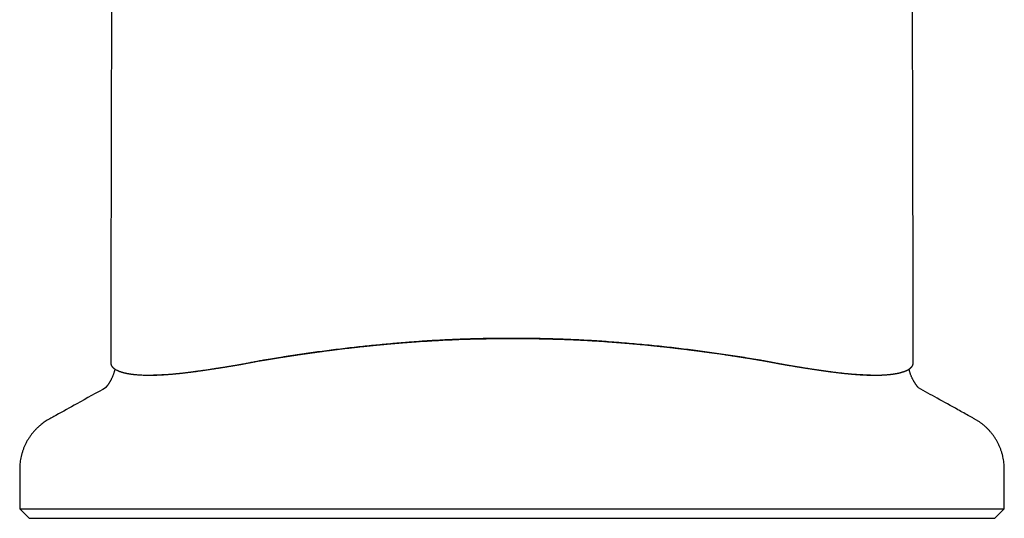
# Model space of a CAD drawing. Header units: millimetres. Extents: x 8 to 573, y 12 to 528.
# Tile 18 of 28: x 274 to 326, y 323 to 349. Entities that reach past the tile are written whole.
import ezdxf

# ---------------------------------------------------------------- set-up
doc = ezdxf.new("R2010")
doc.units = ezdxf.units.MM

msp = doc.modelspace()

# ---------------------------------------------------------------- linework, layer by layer
at = {"color": 7, "linetype": 'Continuous', "lineweight": 30}
for p, q in [((286.707, 331.03), (286.813, 331.049)), ((281.035, 330.297), (281.257, 330.297)), ((318.744, 330.297), (318.965, 330.297)), ((278.759, 329.661), (278.737, 329.637)), ((321.267, 329.632), (321.246, 329.655)), ((274.25, 323.308), (274.75, 322.808)), ((274.25, 323.308), (300, 323.308)), ((300, 323.308), (325.75, 323.308)), ((325.25, 322.808), (325.75, 323.308)), ((274.75, 322.808), (300, 322.808)), ((300, 322.808), (325.25, 322.808))]:
    msp.add_line(p, q, dxfattribs=at)
for points, knots in [([(279.309, 414.588), (279.31, 414.331), (279.31, 413.818), (279.311, 413.054), (279.312, 412.297), (279.313, 411.548), (279.313, 410.806), (279.313, 410.072), (279.314, 409.322), (279.314, 408.557), (279.314, 407.776), (279.314, 407.005), (279.314, 406.243), (279.314, 405.491), (279.314, 404.747), (279.313, 404.013), (279.313, 403.288), (279.312, 402.573), (279.312, 401.871), (279.311, 401.182), (279.31, 400.507), (279.309, 399.84), (279.308, 399.179), (279.307, 398.522), (279.305, 397.871), (279.304, 397.229), (279.303, 396.597), (279.301, 395.977), (279.3, 395.37), (279.298, 394.776), (279.296, 394.191), (279.295, 393.61), (279.293, 393.036), (279.291, 392.466), (279.289, 391.906), (279.287, 391.355), (279.285, 390.813), (279.283, 390.281), (279.28, 389.758), (279.278, 389.245), (279.276, 388.741), (279.273, 388.247), (279.271, 387.762), (279.269, 387.289), (279.266, 386.828), (279.264, 386.379), (279.261, 385.939), (279.259, 385.504), (279.256, 385.076), (279.253, 384.654), (279.251, 384.242), (279.248, 383.839), (279.245, 383.445), (279.243, 383.06), (279.24, 382.685), (279.237, 382.319), (279.235, 381.962), (279.232, 381.615), (279.229, 381.276), (279.226, 380.947), (279.224, 380.628), (279.221, 380.326), (279.218, 380.041), (279.216, 379.772), (279.214, 379.511), (279.211, 379.258), (279.209, 379.013), (279.206, 378.769), (279.204, 378.527), (279.201, 378.286), (279.199, 378.055), (279.197, 377.833), (279.194, 377.622), (279.192, 377.421), (279.19, 377.23), (279.188, 377.048), (279.186, 376.873), (279.184, 376.707), (279.182, 376.549), (279.18, 376.4), (279.178, 376.26), (279.176, 376.13), (279.174, 376.009), (279.173, 375.898), (279.171, 375.796), (279.17, 375.704), (279.168, 375.622), (279.167, 375.559), (279.166, 375.515), (279.166, 375.481), (279.165, 375.442), (279.164, 375.396), (279.164, 375.344), (279.163, 375.285), (279.163, 375.215), (279.162, 375.134), (279.161, 375.04), (279.16, 374.937), (279.159, 374.825), (279.158, 374.704), (279.157, 374.577), (279.156, 374.444), (279.155, 374.305), (279.154, 374.159), (279.153, 374.004), (279.152, 373.841), (279.151, 373.668), (279.15, 373.487), (279.149, 373.298), (279.148, 373.101), (279.147, 372.895), (279.146, 372.681), (279.144, 372.459), (279.143, 372.237), (279.142, 372.015), (279.141, 371.795), (279.139, 371.568), (279.138, 371.334), (279.137, 371.097), (279.136, 370.86), (279.134, 370.597), (279.133, 370.309), (279.131, 369.997), (279.13, 369.694), (279.128, 369.399), (279.127, 369.114), (279.126, 368.838), (279.124, 368.573), (279.123, 368.315), (279.122, 368.064), (279.121, 367.819), (279.12, 367.581), (279.119, 367.352), (279.118, 367.13), (279.117, 366.918), (279.116, 366.715), (279.115, 366.522), (279.114, 366.337), (279.113, 366.158), (279.112, 365.986), (279.112, 365.822), (279.111, 365.665), (279.11, 365.517), (279.11, 365.377), (279.109, 365.246), (279.109, 365.126), (279.108, 365.018), (279.108, 364.92), (279.107, 364.828), (279.107, 364.74), (279.106, 364.623), (279.106, 364.476), (279.105, 364.25), (279.104, 363.973), (279.102, 363.653), (279.101, 363.338), (279.1, 363.027), (279.098, 362.711), (279.097, 362.387), (279.096, 362.057), (279.094, 361.72), (279.093, 361.377), (279.092, 361.084), (279.091, 360.842), (279.09, 360.654), (279.089, 360.465), (279.089, 360.271), (279.088, 360.073), (279.087, 359.862), (279.086, 359.636), (279.085, 359.397), (279.084, 359.148), (279.083, 358.892), (279.082, 358.628), (279.081, 358.355), (279.08, 358.064), (279.079, 357.754), (279.078, 357.425), (279.077, 357.086), (279.075, 356.737), (279.074, 356.378), (279.073, 356.009), (279.071, 355.63), (279.07, 355.241), (279.069, 354.841), (279.067, 354.435), (279.066, 354.021), (279.065, 353.599), (279.063, 353.168), (279.062, 352.739), (279.061, 352.312), (279.059, 351.887), (279.058, 351.454), (279.056, 351.012), (279.055, 350.563), (279.054, 350.105), (279.052, 349.623), (279.051, 349.116), (279.049, 348.583), (279.048, 348.041), (279.046, 347.488), (279.045, 346.926), (279.043, 346.353), (279.042, 345.771), (279.04, 345.178), (279.039, 344.576), (279.037, 343.967), (279.036, 343.353), (279.035, 342.733), (279.033, 342.103), (279.032, 341.461), (279.03, 340.805), (279.029, 340.135), (279.027, 339.455), (279.026, 338.766), (279.025, 338.072), (279.023, 337.372), (279.022, 336.666), (279.021, 335.952), (279.019, 335.222), (279.018, 334.479), (279.017, 333.72), (279.016, 332.952), (279.015, 332.174), (279.014, 331.506), (279.013, 331.097), (279.013, 330.951)], [0, 0, 0, 0, 0.009227, 0.018362, 0.027405, 0.036356, 0.045215, 0.053981, 0.062656, 0.072092, 0.081416, 0.090629, 0.099731, 0.108722, 0.117602, 0.126371, 0.135028, 0.143575, 0.15201, 0.160187, 0.168257, 0.17622, 0.184076, 0.191965, 0.199744, 0.207411, 0.214968, 0.222414, 0.229619, 0.236718, 0.24371, 0.250595, 0.25751, 0.264315, 0.271008, 0.277591, 0.284063, 0.290423, 0.296673, 0.302798, 0.308813, 0.314717, 0.320511, 0.326195, 0.33167, 0.337038, 0.3423, 0.347455, 0.352606, 0.357646, 0.362576, 0.367394, 0.372102, 0.3767, 0.381186, 0.385562, 0.389827, 0.393982, 0.398026, 0.40196, 0.405783, 0.409495, 0.412801, 0.416015, 0.419135, 0.422163, 0.425099, 0.427942, 0.430932, 0.433812, 0.436582, 0.439244, 0.441795, 0.444195, 0.44649, 0.448679, 0.450763, 0.452781, 0.45469, 0.45649, 0.458182, 0.459765, 0.46124, 0.462607, 0.463843, 0.464977, 0.46601, 0.466943, 0.46733, 0.467742, 0.468228, 0.468791, 0.469431, 0.470147, 0.470941, 0.471966, 0.473097, 0.474335, 0.47568, 0.477131, 0.478689, 0.480256, 0.481918, 0.483676, 0.485528, 0.487477, 0.489546, 0.491713, 0.493979, 0.496342, 0.498802, 0.501361, 0.504018, 0.506773, 0.50933, 0.511966, 0.514681, 0.517476, 0.52034, 0.523181, 0.525971, 0.529793, 0.533516, 0.537141, 0.540668, 0.544096, 0.547367, 0.550543, 0.553624, 0.55661, 0.559552, 0.562396, 0.565142, 0.567788, 0.570336, 0.572743, 0.575055, 0.577271, 0.579392, 0.581459, 0.583427, 0.585295, 0.587064, 0.588735, 0.590306, 0.591778, 0.593025, 0.594191, 0.595276, 0.596321, 0.597373, 0.599464, 0.601586, 0.605453, 0.60942, 0.613046, 0.616751, 0.620536, 0.624401, 0.628345, 0.632369, 0.636472, 0.640654, 0.642877, 0.645121, 0.647387, 0.64968, 0.652045, 0.654493, 0.657259, 0.660123, 0.663087, 0.666149, 0.669311, 0.672572, 0.675932, 0.679742, 0.683672, 0.687721, 0.691891, 0.696181, 0.70059, 0.705119, 0.709768, 0.714537, 0.719426, 0.724344, 0.729377, 0.734527, 0.739791, 0.744768, 0.749843, 0.755017, 0.76029, 0.765662, 0.771133, 0.776703, 0.782945, 0.789306, 0.795786, 0.802387, 0.809107, 0.815946, 0.822905, 0.829984, 0.837182, 0.844496, 0.851793, 0.859201, 0.866721, 0.874353, 0.882239, 0.89024, 0.898357, 0.906591, 0.91494, 0.923254, 0.93168, 0.940218, 0.948869, 0.957812, 0.966874, 0.976053, 0.98535, 0.994766, 1, 1, 1, 1]), ([(320.987, 330.951), (320.987, 331.076), (320.987, 331.453), (320.986, 332.08), (320.984, 332.828), (320.983, 333.568), (320.982, 334.284), (320.981, 334.978), (320.98, 335.65), (320.979, 336.314), (320.977, 336.97), (320.976, 337.618), (320.975, 338.258), (320.974, 338.89), (320.972, 339.514), (320.971, 340.13), (320.97, 340.735), (320.969, 341.328), (320.967, 341.909), (320.966, 342.483), (320.965, 343.053), (320.963, 343.618), (320.962, 344.179), (320.961, 344.732), (320.959, 345.276), (320.958, 345.809), (320.957, 346.331), (320.955, 346.842), (320.954, 347.345), (320.953, 347.844), (320.951, 348.337), (320.95, 348.826), (320.949, 349.306), (320.947, 349.778), (320.946, 350.242), (320.944, 350.697), (320.943, 351.144), (320.942, 351.582), (320.94, 352.012), (320.939, 352.434), (320.938, 352.847), (320.936, 353.249), (320.935, 353.642), (320.934, 354.023), (320.933, 354.397), (320.931, 354.765), (320.93, 355.128), (320.929, 355.485), (320.928, 355.833), (320.927, 356.173), (320.925, 356.505), (320.924, 356.829), (320.923, 357.144), (320.922, 357.451), (320.921, 357.75), (320.92, 358.04), (320.919, 358.323), (320.918, 358.597), (320.917, 358.862), (320.916, 359.113), (320.915, 359.348), (320.914, 359.57), (320.913, 359.785), (320.913, 359.992), (320.912, 360.193), (320.911, 360.462), (320.909, 360.797), (320.908, 361.199), (320.906, 361.593), (320.905, 361.978), (320.903, 362.354), (320.902, 362.722), (320.9, 363.081), (320.899, 363.419), (320.897, 363.734), (320.896, 364.029), (320.895, 364.317), (320.894, 364.539), (320.893, 364.698), (320.893, 364.795), (320.892, 364.896), (320.892, 365.002), (320.891, 365.115), (320.891, 365.236), (320.89, 365.364), (320.89, 365.5), (320.889, 365.649), (320.888, 365.809), (320.888, 365.983), (320.887, 366.166), (320.886, 366.359), (320.885, 366.56), (320.884, 366.767), (320.883, 366.978), (320.882, 367.194), (320.881, 367.418), (320.88, 367.65), (320.879, 367.89), (320.878, 368.139), (320.876, 368.395), (320.875, 368.66), (320.874, 368.934), (320.873, 369.213), (320.871, 369.5), (320.87, 369.792), (320.868, 370.092), (320.867, 370.385), (320.865, 370.668), (320.864, 370.941), (320.862, 371.218), (320.861, 371.492), (320.859, 371.758), (320.858, 372.012), (320.857, 372.251), (320.856, 372.478), (320.854, 372.697), (320.853, 372.908), (320.852, 373.11), (320.851, 373.305), (320.85, 373.492), (320.849, 373.671), (320.848, 373.841), (320.847, 374.003), (320.846, 374.156), (320.845, 374.3), (320.844, 374.437), (320.843, 374.565), (320.842, 374.684), (320.841, 374.796), (320.84, 374.9), (320.839, 374.996), (320.839, 375.085), (320.838, 375.165), (320.837, 375.237), (320.837, 375.301), (320.836, 375.358), (320.835, 375.409), (320.835, 375.454), (320.834, 375.494), (320.833, 375.53), (320.833, 375.565), (320.832, 375.602), (320.831, 375.641), (320.831, 375.683), (320.83, 375.726), (320.829, 375.79), (320.828, 375.875), (320.826, 375.985), (320.824, 376.104), (320.823, 376.233), (320.821, 376.37), (320.819, 376.517), (320.817, 376.674), (320.815, 376.839), (320.813, 377.014), (320.81, 377.198), (320.808, 377.392), (320.806, 377.594), (320.804, 377.806), (320.801, 378.021), (320.799, 378.238), (320.797, 378.457), (320.795, 378.683), (320.792, 378.918), (320.79, 379.16), (320.787, 379.418), (320.785, 379.692), (320.782, 379.982), (320.779, 380.282), (320.777, 380.592), (320.774, 380.91), (320.771, 381.238), (320.769, 381.565), (320.766, 381.892), (320.763, 382.217), (320.761, 382.55), (320.758, 382.89), (320.756, 383.239), (320.754, 383.595), (320.751, 383.959), (320.749, 384.331), (320.746, 384.71), (320.744, 385.098), (320.741, 385.493), (320.739, 385.888), (320.737, 386.283), (320.735, 386.677), (320.732, 387.078), (320.73, 387.486), (320.728, 387.923), (320.726, 388.39), (320.723, 388.888), (320.721, 389.395), (320.719, 389.912), (320.717, 390.438), (320.715, 390.973), (320.713, 391.502), (320.711, 392.024), (320.709, 392.539), (320.707, 393.062), (320.705, 393.593), (320.704, 394.131), (320.702, 394.678), (320.701, 395.232), (320.699, 395.794), (320.698, 396.364), (320.697, 396.941), (320.695, 397.527), (320.694, 398.109), (320.693, 398.686), (320.692, 399.26), (320.691, 399.84), (320.69, 400.428), (320.689, 401.034), (320.689, 401.66), (320.688, 402.306), (320.687, 402.96), (320.687, 403.621), (320.687, 404.291), (320.686, 404.955), (320.686, 405.613), (320.686, 406.266), (320.686, 406.926), (320.686, 407.592), (320.686, 408.293), (320.686, 409.027), (320.686, 409.796), (320.687, 410.573), (320.687, 411.359), (320.688, 412.154), (320.689, 412.958), (320.69, 413.77), (320.69, 414.315), (320.691, 414.588)], [0, 0, 0, 0, 0.004476, 0.013526, 0.022467, 0.031299, 0.040023, 0.048149, 0.056178, 0.064111, 0.071949, 0.07969, 0.087336, 0.094886, 0.102341, 0.1097, 0.116964, 0.124005, 0.130954, 0.137812, 0.144577, 0.151371, 0.158069, 0.164672, 0.171179, 0.177588, 0.183786, 0.189889, 0.195898, 0.201811, 0.207748, 0.213585, 0.219323, 0.224963, 0.230504, 0.235945, 0.241288, 0.24652, 0.251654, 0.25669, 0.261626, 0.266464, 0.27112, 0.275681, 0.280146, 0.284517, 0.288878, 0.293141, 0.297304, 0.301369, 0.305334, 0.309201, 0.312968, 0.316636, 0.320205, 0.323676, 0.327047, 0.330319, 0.333492, 0.336566, 0.339297, 0.341944, 0.344509, 0.34699, 0.349388, 0.351704, 0.356612, 0.361416, 0.366119, 0.370718, 0.375215, 0.379609, 0.383901, 0.38809, 0.391691, 0.395213, 0.398656, 0.402018, 0.403183, 0.404338, 0.40551, 0.406776, 0.408141, 0.409577, 0.411109, 0.412735, 0.414457, 0.416423, 0.4185, 0.420688, 0.422987, 0.425397, 0.427918, 0.430396, 0.432973, 0.435648, 0.438422, 0.441295, 0.444266, 0.447336, 0.450504, 0.453771, 0.457136, 0.460538, 0.464034, 0.467625, 0.471311, 0.474513, 0.477783, 0.481121, 0.484418, 0.487608, 0.490691, 0.493499, 0.496211, 0.498828, 0.501349, 0.503774, 0.506104, 0.508339, 0.510478, 0.512521, 0.51447, 0.51629, 0.518019, 0.519656, 0.521201, 0.522625, 0.523962, 0.52521, 0.526371, 0.527444, 0.52843, 0.529279, 0.530051, 0.530745, 0.531363, 0.531905, 0.53242, 0.532856, 0.533298, 0.533766, 0.534258, 0.534776, 0.535318, 0.535886, 0.537125, 0.53847, 0.539923, 0.541483, 0.543152, 0.54493, 0.546817, 0.548812, 0.550918, 0.553132, 0.555456, 0.55789, 0.560434, 0.563087, 0.565616, 0.568238, 0.570952, 0.573758, 0.576657, 0.579648, 0.583017, 0.586495, 0.590085, 0.593785, 0.597595, 0.601516, 0.605547, 0.60934, 0.613225, 0.617204, 0.621275, 0.62544, 0.629697, 0.634048, 0.638491, 0.643028, 0.647657, 0.65238, 0.657196, 0.661822, 0.66653, 0.671322, 0.676196, 0.681153, 0.686992, 0.692942, 0.699002, 0.705174, 0.711457, 0.71785, 0.724355, 0.730415, 0.736568, 0.742814, 0.749154, 0.755588, 0.762114, 0.768734, 0.775448, 0.782254, 0.789155, 0.796148, 0.803236, 0.810003, 0.816854, 0.823789, 0.830806, 0.837906, 0.845528, 0.853243, 0.861053, 0.868955, 0.876952, 0.885042, 0.892756, 0.900553, 0.908433, 0.916397, 0.924445, 0.933525, 0.942709, 0.951997, 0.961389, 0.970886, 0.980486, 0.990191, 1, 1, 1, 1]), ([(300, 332.222), (299.817, 332.222), (299.453, 332.221), (298.907, 332.215), (298.365, 332.205), (297.824, 332.191), (297.287, 332.173), (296.753, 332.15), (296.222, 332.124), (295.691, 332.095), (295.338, 332.071), (295.161, 332.06)], [0, 0, 0, 0, 0.1128409, 0.2251713, 0.3370208, 0.4484199, 0.5598776, 0.6697209, 0.7796687, 0.8897516, 1, 1, 1, 1]), ([(295.211, 332.06), (295.368, 332.07), (295.682, 332.092), (296.154, 332.119), (296.627, 332.143), (297.101, 332.163), (297.576, 332.18), (298.053, 332.194), (298.531, 332.204), (299.009, 332.211), (299.488, 332.216), (299.807, 332.217), (299.966, 332.217)], [0, 0, 0, 0, 0.0996832, 0.1993866, 0.2990967, 0.3988001, 0.4984832, 0.5987751, 0.6990811, 0.7993941, 0.8997045, 1, 1, 1, 1]), ([(299.966, 332.217), (300.127, 332.217), (300.449, 332.216), (300.931, 332.212), (301.414, 332.205), (301.896, 332.195), (302.378, 332.182), (302.861, 332.165), (303.345, 332.144), (303.827, 332.12), (304.309, 332.092), (304.629, 332.071), (304.789, 332.06)], [0, 0, 0, 0, 0.099706, 0.199426, 0.299149, 0.398865, 0.498567, 0.598839, 0.699133, 0.799434, 0.899727, 1, 1, 1, 1]), ([(304.839, 332.06), (304.659, 332.072), (304.299, 332.095), (303.759, 332.125), (303.218, 332.152), (302.678, 332.174), (302.141, 332.192), (301.606, 332.205), (301.073, 332.215), (300.537, 332.221), (300.179, 332.222), (300, 332.222)], [0, 0, 0, 0, 0.112248, 0.224326, 0.336268, 0.448106, 0.559521, 0.668955, 0.778827, 0.889166, 1, 1, 1, 1]), ([(286.813, 331.049), (286.825, 331.051), (286.85, 331.056), (286.891, 331.063), (286.93, 331.069), (286.964, 331.075), (286.989, 331.079), (287.011, 331.083), (287.03, 331.086), (287.047, 331.089), (287.069, 331.093), (287.096, 331.097), (287.127, 331.102), (287.155, 331.107), (287.182, 331.111), (287.212, 331.116), (287.245, 331.121), (287.28, 331.127), (287.313, 331.132), (287.345, 331.138), (287.379, 331.143), (287.416, 331.149), (287.456, 331.156), (287.496, 331.162), (287.531, 331.168), (287.565, 331.174), (287.6, 331.179), (287.637, 331.185), (287.676, 331.192), (287.715, 331.198), (287.755, 331.204), (287.793, 331.21), (287.839, 331.218), (287.894, 331.226), (287.943, 331.234), (287.976, 331.239), (287.993, 331.242), (288.01, 331.244), (288.027, 331.247), (288.045, 331.25), (288.062, 331.253), (288.082, 331.256), (288.104, 331.259), (288.132, 331.263), (288.163, 331.268), (288.197, 331.274), (288.233, 331.279), (288.262, 331.284), (288.284, 331.287), (288.3, 331.289), (288.314, 331.292), (288.329, 331.294), (288.347, 331.297), (288.368, 331.3), (288.388, 331.303), (288.424, 331.308), (288.472, 331.316), (288.53, 331.324), (288.586, 331.333), (288.644, 331.341), (288.708, 331.351), (288.772, 331.36), (288.832, 331.369), (288.888, 331.378), (288.947, 331.386), (289.014, 331.396), (289.066, 331.403), (289.1, 331.408), (289.114, 331.41), (289.126, 331.412), (289.139, 331.414), (289.153, 331.416), (289.174, 331.419), (289.205, 331.423), (289.245, 331.429), (289.287, 331.435), (289.33, 331.441), (289.375, 331.448), (289.418, 331.454), (289.457, 331.459), (289.491, 331.464), (289.522, 331.468), (289.551, 331.472), (289.576, 331.476), (289.602, 331.479), (289.631, 331.483), (289.669, 331.488), (289.712, 331.494), (289.756, 331.5), (289.796, 331.506), (289.833, 331.511), (289.869, 331.516), (289.912, 331.522), (289.962, 331.528), (290.003, 331.534), (290.032, 331.538), (290.051, 331.54), (290.072, 331.543), (290.093, 331.546), (290.137, 331.552), (290.206, 331.561), (290.303, 331.573), (290.398, 331.586), (290.498, 331.598), (290.6, 331.612), (290.706, 331.625), (290.81, 331.638), (290.924, 331.652), (291.049, 331.667), (291.187, 331.684), (291.294, 331.697), (291.371, 331.706), (291.417, 331.711), (291.463, 331.717), (291.51, 331.722), (291.559, 331.728), (291.608, 331.733), (291.674, 331.741), (291.759, 331.751), (291.866, 331.763), (291.987, 331.776), (292.092, 331.788), (292.165, 331.795), (292.192, 331.798), (292.202, 331.799), (292.212, 331.8), (292.221, 331.801), (292.23, 331.802), (292.243, 331.804), (292.263, 331.806), (292.292, 331.809), (292.328, 331.813), (292.365, 331.817), (292.4, 331.82), (292.432, 331.824), (292.465, 331.827), (292.497, 331.83), (292.525, 331.833), (292.551, 331.836), (292.586, 331.84), (292.63, 331.844), (292.68, 331.849), (292.724, 331.854), (292.769, 331.858), (292.83, 331.864), (292.909, 331.872), (293.003, 331.881), (293.098, 331.89), (293.19, 331.899), (293.256, 331.905), (293.294, 331.909), (293.309, 331.91), (293.326, 331.912), (293.346, 331.914), (293.369, 331.916), (293.396, 331.918), (293.432, 331.922), (293.479, 331.926), (293.522, 331.93), (293.549, 331.932), (293.558, 331.933), (293.564, 331.934), (293.569, 331.934), (293.575, 331.935), (293.587, 331.936), (293.606, 331.937), (293.634, 331.94), (293.666, 331.943), (293.703, 331.946), (293.745, 331.95), (293.79, 331.954), (293.834, 331.957), (293.878, 331.961), (293.922, 331.965), (293.967, 331.969), (294.009, 331.972), (294.047, 331.975), (294.086, 331.979), (294.18, 331.986), (294.269, 331.994), (294.354, 332), (294.382, 332.002), (294.411, 332.005), (294.437, 332.007), (294.458, 332.008), (294.473, 332.01), (294.485, 332.011), (294.499, 332.012), (294.515, 332.013), (294.535, 332.014), (294.554, 332.016), (294.573, 332.017), (294.598, 332.019), (294.628, 332.021), (294.664, 332.024), (294.7, 332.027), (294.739, 332.03), (294.777, 332.033), (294.813, 332.035), (294.846, 332.038), (294.878, 332.04), (294.907, 332.042), (294.935, 332.044), (294.964, 332.046), (294.995, 332.048), (295.029, 332.051), (295.063, 332.053), (295.096, 332.055), (295.123, 332.057), (295.144, 332.059), (295.156, 332.059), (295.161, 332.06)], [0, 0, 0, 0, 0.004233, 0.009361, 0.015383, 0.018859, 0.021997, 0.02474, 0.027089, 0.029044, 0.031226, 0.035286, 0.03911, 0.042623, 0.045825, 0.049337, 0.053788, 0.05808, 0.062215, 0.06601, 0.07018, 0.074675, 0.079795, 0.085041, 0.089347, 0.093099, 0.09745, 0.102227, 0.10703, 0.111858, 0.116712, 0.121593, 0.126202, 0.13364, 0.141983, 0.14398, 0.146023, 0.148111, 0.150245, 0.152424, 0.154648, 0.156667, 0.1596, 0.162975, 0.166794, 0.171055, 0.175677, 0.179782, 0.181923, 0.183858, 0.185588, 0.187111, 0.189467, 0.192099, 0.194647, 0.197112, 0.205237, 0.2123, 0.218305, 0.225772, 0.233464, 0.241762, 0.249069, 0.255408, 0.262556, 0.270616, 0.279587, 0.281632, 0.283038, 0.284533, 0.286117, 0.28779, 0.289552, 0.294059, 0.299061, 0.303946, 0.309224, 0.31489, 0.320342, 0.324837, 0.328979, 0.332768, 0.336204, 0.33929, 0.342024, 0.345368, 0.349985, 0.355743, 0.361047, 0.365896, 0.370292, 0.374236, 0.379146, 0.385819, 0.392117, 0.394126, 0.396373, 0.398984, 0.401672, 0.403818, 0.415133, 0.426487, 0.438737, 0.449389, 0.462348, 0.475515, 0.48763, 0.499681, 0.516151, 0.532572, 0.548941, 0.554441, 0.559937, 0.565449, 0.570975, 0.576668, 0.582849, 0.588347, 0.600321, 0.613174, 0.626255, 0.643343, 0.650794, 0.651961, 0.653126, 0.654291, 0.655455, 0.656184, 0.657603, 0.659999, 0.663372, 0.667719, 0.673041, 0.676454, 0.680174, 0.6842, 0.688204, 0.69134, 0.694352, 0.697238, 0.703909, 0.709801, 0.714914, 0.719586, 0.725697, 0.736561, 0.747361, 0.758944, 0.769951, 0.780021, 0.78189, 0.783483, 0.785455, 0.787806, 0.790535, 0.793642, 0.797128, 0.803234, 0.810237, 0.812219, 0.812859, 0.813439, 0.814079, 0.81478, 0.81554, 0.818224, 0.821463, 0.825259, 0.82961, 0.834517, 0.839978, 0.8454, 0.849884, 0.855533, 0.860802, 0.865693, 0.870206, 0.874341, 0.879228, 0.903094, 0.905532, 0.909222, 0.912824, 0.915831, 0.918245, 0.920065, 0.921292, 0.922381, 0.924735, 0.927043, 0.929306, 0.931523, 0.933694, 0.938067, 0.941954, 0.946183, 0.950753, 0.955664, 0.95938, 0.963271, 0.967335, 0.970502, 0.973489, 0.976855, 0.980599, 0.984365, 0.988789, 0.992565, 0.995691, 0.99817, 1, 1, 1, 1]), ([(295.211, 332.06), (295.099, 332.052), (294.875, 332.036), (294.502, 332.007), (294.093, 331.974), (293.647, 331.936), (293.202, 331.895), (292.758, 331.852), (292.314, 331.807), (291.858, 331.759), (291.389, 331.706), (290.908, 331.648), (290.429, 331.588), (289.953, 331.525), (289.477, 331.46), (289.004, 331.391), (288.532, 331.32), (288.062, 331.247), (287.594, 331.173), (287.284, 331.122), (287.129, 331.097)], [0, 0, 0, 0, 0.040491, 0.080986, 0.134984, 0.188985, 0.242983, 0.297052, 0.351122, 0.40519, 0.464495, 0.523812, 0.583132, 0.642448, 0.701753, 0.761396, 0.821046, 0.880701, 0.940354, 1, 1, 1, 1]), ([(312.871, 331.097), (312.711, 331.123), (312.393, 331.175), (311.912, 331.251), (311.43, 331.326), (310.944, 331.399), (310.456, 331.469), (309.964, 331.537), (309.468, 331.601), (308.97, 331.663), (308.469, 331.722), (307.96, 331.778), (307.442, 331.833), (306.915, 331.884), (306.386, 331.933), (305.855, 331.979), (305.323, 332.021), (304.967, 332.047), (304.789, 332.06)], [0, 0, 0, 0, 0.061271, 0.122551, 0.183832, 0.245108, 0.306376, 0.367983, 0.429602, 0.491227, 0.552849, 0.614458, 0.678655, 0.742856, 0.807053, 0.871368, 0.935685, 1, 1, 1, 1]), ([(304.839, 332.06), (304.845, 332.059), (304.862, 332.058), (304.891, 332.056), (304.928, 332.054), (304.965, 332.051), (304.998, 332.049), (305.022, 332.047), (305.044, 332.045), (305.065, 332.044), (305.089, 332.042), (305.122, 332.04), (305.162, 332.037), (305.204, 332.034), (305.244, 332.031), (305.29, 332.028), (305.343, 332.024), (305.406, 332.019), (305.47, 332.014), (305.537, 332.009), (305.644, 332.001), (305.738, 331.993), (305.821, 331.986), (305.85, 331.984), (305.88, 331.981), (305.908, 331.979), (305.937, 331.977), (305.967, 331.974), (305.999, 331.972), (306.035, 331.969), (306.073, 331.965), (306.114, 331.962), (306.158, 331.958), (306.209, 331.954), (306.264, 331.949), (306.321, 331.944), (306.37, 331.939), (306.412, 331.936), (306.454, 331.932), (306.502, 331.928), (306.555, 331.923), (306.607, 331.918), (306.651, 331.914), (306.689, 331.911), (306.722, 331.907), (306.758, 331.904), (306.835, 331.897), (306.954, 331.885), (307.11, 331.87), (307.227, 331.859), (307.306, 331.851), (307.349, 331.846), (307.394, 331.842), (307.443, 331.837), (307.497, 331.831), (307.558, 331.825), (307.618, 331.819), (307.672, 331.813), (307.713, 331.808), (307.748, 331.805), (307.775, 331.802), (307.795, 331.8), (307.809, 331.798), (307.819, 331.797), (307.828, 331.796), (307.838, 331.795), (307.848, 331.794), (307.881, 331.791), (307.936, 331.785), (308.013, 331.776), (308.093, 331.767), (308.173, 331.758), (308.251, 331.749), (308.331, 331.74), (308.427, 331.729), (308.529, 331.718), (308.634, 331.705), (308.732, 331.694), (308.834, 331.682), (308.937, 331.669), (309.041, 331.656), (309.12, 331.647), (309.175, 331.64), (309.206, 331.636), (309.24, 331.632), (309.273, 331.627), (309.305, 331.624), (309.331, 331.62), (309.355, 331.617), (309.375, 331.615), (309.392, 331.612), (309.416, 331.609), (309.446, 331.606), (309.482, 331.601), (309.517, 331.597), (309.549, 331.592), (309.582, 331.588), (309.616, 331.584), (309.65, 331.579), (309.687, 331.575), (309.726, 331.569), (309.766, 331.564), (309.806, 331.559), (309.843, 331.554), (309.875, 331.55), (309.904, 331.546), (309.929, 331.543), (309.956, 331.539), (309.982, 331.536), (310.005, 331.533), (310.027, 331.53), (310.048, 331.527), (310.069, 331.524), (310.09, 331.521), (310.112, 331.518), (310.135, 331.515), (310.16, 331.512), (310.184, 331.508), (310.209, 331.505), (310.234, 331.502), (310.261, 331.498), (310.291, 331.494), (310.322, 331.49), (310.355, 331.485), (310.39, 331.48), (310.427, 331.475), (310.495, 331.466), (310.594, 331.452), (310.728, 331.433), (310.856, 331.415), (310.984, 331.396), (311.107, 331.378), (311.236, 331.359), (311.363, 331.34), (311.455, 331.327), (311.51, 331.318), (311.53, 331.315), (311.551, 331.312), (311.573, 331.309), (311.597, 331.305), (311.622, 331.301), (311.653, 331.297), (311.69, 331.291), (311.734, 331.284), (311.78, 331.277), (311.824, 331.27), (311.864, 331.264), (311.899, 331.259), (311.93, 331.254), (311.958, 331.249), (311.982, 331.246), (312.006, 331.242), (312.033, 331.238), (312.076, 331.231), (312.132, 331.222), (312.194, 331.212), (312.253, 331.203), (312.312, 331.194), (312.372, 331.184), (312.436, 331.173), (312.504, 331.162), (312.572, 331.151), (312.636, 331.141), (312.696, 331.131), (312.755, 331.121), (312.817, 331.111), (312.878, 331.101), (312.928, 331.093), (312.97, 331.086), (313.006, 331.08), (313.045, 331.074), (313.084, 331.067), (313.118, 331.061), (313.147, 331.056), (313.176, 331.051), (313.206, 331.046), (313.237, 331.041), (313.266, 331.036), (313.285, 331.032), (313.293, 331.031)], [0, 0, 0, 0, 0.0023019, 0.0056244, 0.0099681, 0.0153336, 0.0183489, 0.0211186, 0.0236986, 0.0260889, 0.0282893, 0.0320463, 0.0371993, 0.0420766, 0.046678, 0.051003, 0.058038, 0.0648736, 0.0727658, 0.0801876, 0.0879199, 0.1095752, 0.1129796, 0.1163854, 0.1197925, 0.1232011, 0.1262436, 0.1297016, 0.1334777, 0.1375724, 0.1419858, 0.1467181, 0.1517695, 0.1572078, 0.1644745, 0.170961, 0.1766661, 0.181589, 0.1857296, 0.1911411, 0.198335, 0.2041548, 0.2092333, 0.2135697, 0.2171632, 0.220934, 0.2259299, 0.2440221, 0.2622585, 0.2802852, 0.2849951, 0.2898575, 0.295144, 0.3008549, 0.3069908, 0.3138221, 0.3222603, 0.3278643, 0.3326904, 0.3367379, 0.3400059, 0.3422363, 0.3438619, 0.3446219, 0.3458049, 0.3469875, 0.3481696, 0.3493513, 0.3584177, 0.367453, 0.3766014, 0.3864149, 0.3955367, 0.4039645, 0.4146865, 0.4293096, 0.4398738, 0.4517276, 0.4637098, 0.4758207, 0.4880601, 0.5004273, 0.5038186, 0.5075121, 0.5115085, 0.5158078, 0.5193592, 0.5225651, 0.5253376, 0.5276764, 0.5295812, 0.5316127, 0.536052, 0.5403446, 0.5443968, 0.5482082, 0.5517782, 0.5561814, 0.5601519, 0.5641491, 0.5692435, 0.5740293, 0.5785093, 0.5832302, 0.587431, 0.5898906, 0.5933058, 0.5965776, 0.5995291, 0.6023225, 0.6049584, 0.6074359, 0.6097557, 0.6122783, 0.6149375, 0.6177345, 0.6206696, 0.6237419, 0.6263893, 0.6294171, 0.6326792, 0.6361761, 0.6399084, 0.6438763, 0.6480798, 0.652519, 0.6570377, 0.6724274, 0.6878269, 0.7051478, 0.7186401, 0.7339968, 0.7493235, 0.765059, 0.7800116, 0.7825821, 0.7848765, 0.78737, 0.7900633, 0.7929568, 0.796051, 0.7993462, 0.804205, 0.8094432, 0.8152018, 0.8208711, 0.8254942, 0.8297018, 0.8334935, 0.8368691, 0.8398289, 0.8423732, 0.8454303, 0.8497514, 0.8580641, 0.8656949, 0.8726421, 0.8795812, 0.8870411, 0.8948222, 0.902924, 0.9119851, 0.919483, 0.9263249, 0.934081, 0.941292, 0.9491254, 0.9562732, 0.9599729, 0.964387, 0.9694956, 0.9743952, 0.9785969, 0.9820993, 0.9850923, 0.9892781, 0.9931583, 0.9967322, 1, 1, 1, 1]), ([(279.013, 330.951), (279.013, 330.95), (279.013, 330.939), (279.014, 330.918), (279.017, 330.894), (279.02, 330.877), (279.023, 330.863), (279.028, 330.848), (279.033, 330.833), (279.039, 330.817), (279.045, 330.805), (279.051, 330.793), (279.056, 330.783), (279.062, 330.773), (279.069, 330.763), (279.078, 330.751), (279.087, 330.739), (279.097, 330.728), (279.104, 330.719), (279.112, 330.71), (279.119, 330.703), (279.127, 330.696), (279.134, 330.689), (279.145, 330.68), (279.155, 330.671), (279.165, 330.662), (279.176, 330.654), (279.188, 330.644), (279.203, 330.633), (279.218, 330.622), (279.231, 330.614), (279.242, 330.607), (279.25, 330.602), (279.256, 330.598), (279.259, 330.596), (279.262, 330.595), (279.265, 330.593), (279.286, 330.582), (279.317, 330.565), (279.36, 330.543), (279.398, 330.526), (279.438, 330.51), (279.478, 330.495), (279.52, 330.48), (279.561, 330.466), (279.596, 330.455), (279.626, 330.447), (279.653, 330.439), (279.683, 330.431), (279.712, 330.424), (279.736, 330.418), (279.758, 330.413), (279.777, 330.409), (279.798, 330.404), (279.82, 330.4), (279.84, 330.395), (279.86, 330.391), (279.886, 330.387), (279.92, 330.38), (279.964, 330.372), (280.005, 330.365), (280.044, 330.36), (280.081, 330.354), (280.121, 330.349), (280.164, 330.344), (280.228, 330.336), (280.309, 330.328), (280.418, 330.318), (280.528, 330.311), (280.646, 330.305), (280.767, 330.301), (280.896, 330.298), (281.002, 330.297), (281.088, 330.297), (281.149, 330.298), (281.193, 330.299), (281.225, 330.299), (281.244, 330.3), (281.265, 330.3), (281.286, 330.3), (281.308, 330.301), (281.33, 330.302), (281.352, 330.302), (281.378, 330.303), (281.412, 330.304), (281.456, 330.306), (281.505, 330.308), (281.558, 330.31), (281.607, 330.312), (281.656, 330.315), (281.709, 330.318), (281.772, 330.321), (281.838, 330.326), (281.909, 330.33), (281.977, 330.335), (282.051, 330.341), (282.115, 330.346), (282.181, 330.352), (282.242, 330.357), (282.303, 330.362), (282.351, 330.367), (282.389, 330.37), (282.42, 330.374), (282.454, 330.377), (282.486, 330.38), (282.507, 330.382), (282.525, 330.384), (282.547, 330.386), (282.579, 330.389), (282.619, 330.394), (282.659, 330.398), (282.705, 330.403), (282.765, 330.41), (282.847, 330.419), (282.941, 330.43), (283.038, 330.442), (283.128, 330.453), (283.209, 330.463), (283.272, 330.471), (283.324, 330.478), (283.371, 330.484), (283.42, 330.491), (283.466, 330.497), (283.508, 330.503), (283.55, 330.509), (283.598, 330.515), (283.642, 330.522), (283.691, 330.528), (283.736, 330.535), (283.786, 330.542), (283.856, 330.552), (283.95, 330.565), (284.06, 330.582), (284.174, 330.599), (284.272, 330.614), (284.353, 330.626), (284.416, 330.636), (284.477, 330.645), (284.528, 330.653), (284.575, 330.66), (284.62, 330.667), (284.667, 330.675), (284.709, 330.681), (284.751, 330.688), (284.799, 330.695), (284.86, 330.705), (284.93, 330.716), (285.004, 330.728), (285.075, 330.739), (285.141, 330.75), (285.209, 330.761), (285.284, 330.773), (285.359, 330.785), (285.435, 330.797), (285.516, 330.81), (285.594, 330.824), (285.669, 330.837), (285.74, 330.85), (285.804, 330.861), (285.869, 330.873), (285.928, 330.884), (286, 330.897), (286.079, 330.911), (286.174, 330.929), (286.264, 330.946), (286.354, 330.963), (286.444, 330.98), (286.534, 330.998), (286.624, 331.015), (286.677, 331.025), (286.707, 331.03)], [0, 0, 0, 0, 0.000756, 0.013173, 0.024432, 0.029737, 0.035222, 0.040878, 0.049066, 0.055301, 0.060527, 0.0656, 0.070949, 0.075606, 0.080036, 0.085937, 0.093295, 0.098728, 0.102631, 0.106893, 0.111582, 0.114162, 0.117666, 0.122259, 0.128488, 0.132114, 0.135988, 0.141516, 0.148416, 0.154092, 0.158773, 0.162577, 0.16558, 0.16708, 0.168289, 0.169213, 0.169854, 0.171069, 0.188845, 0.199889, 0.210382, 0.220299, 0.2307, 0.240752, 0.250584, 0.259603, 0.264578, 0.270224, 0.276925, 0.283385, 0.288261, 0.291669, 0.29593, 0.300015, 0.303644, 0.308134, 0.311548, 0.315021, 0.322081, 0.330791, 0.338316, 0.344119, 0.350318, 0.357408, 0.364388, 0.370718, 0.387143, 0.402997, 0.419559, 0.435127, 0.452408, 0.468803, 0.485474, 0.493161, 0.500584, 0.507519, 0.509724, 0.512028, 0.514432, 0.516932, 0.519529, 0.52222, 0.524788, 0.527435, 0.531296, 0.536384, 0.54263, 0.548265, 0.554392, 0.559114, 0.564554, 0.572412, 0.579359, 0.586323, 0.595045, 0.601374, 0.609347, 0.615228, 0.62182, 0.628012, 0.633878, 0.636312, 0.639304, 0.643249, 0.646592, 0.648693, 0.649601, 0.651803, 0.655199, 0.659145, 0.663575, 0.666584, 0.672613, 0.680651, 0.690214, 0.699279, 0.707739, 0.715201, 0.721652, 0.724992, 0.729241, 0.73429, 0.738096, 0.74157, 0.745655, 0.749279, 0.754243, 0.757711, 0.762027, 0.766044, 0.770826, 0.780256, 0.789855, 0.799586, 0.809347, 0.814692, 0.819949, 0.825127, 0.82973, 0.832669, 0.836777, 0.840831, 0.844204, 0.847009, 0.851142, 0.85603, 0.86168, 0.868187, 0.874053, 0.878736, 0.884059, 0.890381, 0.896319, 0.902286, 0.90817, 0.915179, 0.920725, 0.925758, 0.931649, 0.935884, 0.940706, 0.945606, 0.952338, 0.958894, 0.967412, 0.972971, 0.979578, 0.988121, 0.99333, 1, 1, 1, 1]), ([(287.129, 331.097), (287.041, 331.082), (286.864, 331.052), (286.603, 331.002), (286.344, 330.951), (286.087, 330.901), (285.832, 330.852), (285.58, 330.808), (285.33, 330.765), (285.083, 330.725), (284.84, 330.686), (284.595, 330.648), (284.351, 330.61), (284.106, 330.573), (283.867, 330.537), (283.632, 330.503), (283.406, 330.472), (283.19, 330.443), (282.983, 330.417), (282.781, 330.394), (282.584, 330.373), (282.393, 330.355), (282.207, 330.339), (282.026, 330.325), (281.85, 330.314), (281.678, 330.306), (281.508, 330.3), (281.367, 330.298), (281.284, 330.298), (281.257, 330.298)], [0, 0, 0, 0, 0.037176, 0.0743658, 0.1115615, 0.1487524, 0.1859292, 0.2231223, 0.2603318, 0.2975469, 0.3347564, 0.3719493, 0.4111325, 0.450339, 0.4895515, 0.5287547, 0.567935, 0.6051607, 0.6424087, 0.6796663, 0.7169185, 0.7541477, 0.791338, 0.828544, 0.8657553, 0.9029613, 0.9401516, 0.9800257, 1, 1, 1, 1]), ([(318.744, 330.298), (318.729, 330.298), (318.658, 330.297), (318.526, 330.3), (318.347, 330.305), (318.161, 330.314), (317.981, 330.325), (317.806, 330.337), (317.638, 330.352), (317.466, 330.368), (317.29, 330.387), (317.109, 330.407), (316.923, 330.43), (316.732, 330.454), (316.537, 330.48), (316.338, 330.507), (316.118, 330.539), (315.876, 330.575), (315.612, 330.616), (315.342, 330.658), (315.082, 330.699), (314.832, 330.74), (314.592, 330.779), (314.35, 330.821), (314.106, 330.864), (313.86, 330.91), (313.615, 330.958), (313.37, 331.008), (313.122, 331.055), (312.954, 331.083), (312.871, 331.097)], [0, 0, 0, 0, 0.010838, 0.051207, 0.091589, 0.13197, 0.172339, 0.206053, 0.239782, 0.273513, 0.307236, 0.340945, 0.374788, 0.408648, 0.442514, 0.476376, 0.51022, 0.552507, 0.594812, 0.637118, 0.679407, 0.715342, 0.75129, 0.787243, 0.823192, 0.859126, 0.894317, 0.929509, 0.964754, 1, 1, 1, 1]), ([(313.293, 331.031), (313.313, 331.027), (313.35, 331.02), (313.406, 331.01), (313.46, 330.999), (313.516, 330.988), (313.572, 330.977), (313.616, 330.968), (313.647, 330.963), (313.666, 330.959), (313.687, 330.955), (313.711, 330.95), (313.74, 330.945), (313.773, 330.939), (313.807, 330.933), (313.833, 330.928), (313.849, 330.925), (313.856, 330.924), (313.863, 330.922), (313.869, 330.921), (313.876, 330.92), (313.892, 330.917), (313.916, 330.912), (313.947, 330.907), (313.973, 330.902), (313.998, 330.897), (314.022, 330.893), (314.046, 330.888), (314.068, 330.884), (314.09, 330.88), (314.111, 330.877), (314.13, 330.873), (314.15, 330.87), (314.172, 330.866), (314.197, 330.861), (314.219, 330.857), (314.24, 330.854), (314.262, 330.85), (314.294, 330.844), (314.328, 330.838), (314.36, 330.832), (314.387, 330.827), (314.41, 330.823), (314.431, 330.819), (314.452, 330.816), (314.479, 330.811), (314.511, 330.806), (314.547, 330.8), (314.635, 330.785), (314.721, 330.772), (314.804, 330.759), (314.831, 330.755), (314.858, 330.75), (314.884, 330.746), (314.908, 330.742), (314.933, 330.738), (314.96, 330.734), (314.989, 330.729), (315.021, 330.724), (315.051, 330.719), (315.077, 330.715), (315.098, 330.712), (315.115, 330.709), (315.13, 330.707), (315.144, 330.705), (315.158, 330.702), (315.172, 330.7), (315.186, 330.698), (315.199, 330.696), (315.233, 330.69), (315.285, 330.682), (315.353, 330.671), (315.476, 330.652), (315.604, 330.633), (315.736, 330.612), (315.821, 330.6), (315.903, 330.587), (315.985, 330.575), (316.048, 330.566), (316.096, 330.559), (316.126, 330.555), (316.153, 330.551), (316.182, 330.547), (316.212, 330.542), (316.24, 330.538), (316.266, 330.534), (316.292, 330.531), (316.318, 330.527), (316.347, 330.523), (316.374, 330.519), (316.402, 330.516), (316.431, 330.512), (316.457, 330.508), (316.478, 330.505), (316.493, 330.503), (316.507, 330.501), (316.523, 330.499), (316.54, 330.497), (316.559, 330.494), (316.58, 330.491), (316.601, 330.488), (316.622, 330.486), (316.639, 330.483), (316.654, 330.481), (316.668, 330.479), (316.685, 330.477), (316.705, 330.474), (316.727, 330.471), (316.749, 330.469), (316.788, 330.463), (316.847, 330.456), (316.926, 330.446), (317.009, 330.436), (317.086, 330.427), (317.16, 330.418), (317.231, 330.41), (317.311, 330.401), (317.386, 330.393), (317.461, 330.385), (317.513, 330.38), (317.554, 330.376), (317.58, 330.374), (317.604, 330.371), (317.63, 330.369), (317.654, 330.366), (317.679, 330.364), (317.701, 330.362), (317.722, 330.36), (317.743, 330.358), (317.765, 330.356), (317.789, 330.354), (317.811, 330.352), (317.828, 330.351), (317.838, 330.35), (317.845, 330.349), (317.852, 330.349), (317.861, 330.348), (317.872, 330.347), (317.885, 330.346), (317.904, 330.345), (317.926, 330.343), (317.95, 330.341), (317.972, 330.339), (317.992, 330.338), (318.008, 330.336), (318.022, 330.335), (318.033, 330.334), (318.044, 330.334), (318.055, 330.333), (318.066, 330.332), (318.081, 330.331), (318.101, 330.33), (318.123, 330.328), (318.144, 330.327), (318.163, 330.326), (318.181, 330.324), (318.197, 330.323), (318.214, 330.322), (318.238, 330.321), (318.265, 330.319), (318.294, 330.318), (318.323, 330.316), (318.347, 330.315), (318.364, 330.314), (318.372, 330.314), (318.379, 330.313), (318.386, 330.313), (318.395, 330.312), (318.408, 330.312), (318.426, 330.311), (318.454, 330.31), (318.486, 330.308), (318.521, 330.307), (318.553, 330.305), (318.58, 330.304), (318.602, 330.304), (318.623, 330.303), (318.641, 330.302), (318.659, 330.302), (318.678, 330.301), (318.701, 330.301), (318.729, 330.3), (318.758, 330.3), (318.786, 330.299), (318.813, 330.299), (318.836, 330.298), (318.858, 330.298), (318.876, 330.298), (318.891, 330.298), (318.907, 330.298), (318.923, 330.297), (318.945, 330.297), (318.967, 330.297), (318.989, 330.297), (319.009, 330.297), (319.027, 330.298), (319.044, 330.298), (319.062, 330.298), (319.082, 330.298), (319.104, 330.298), (319.127, 330.299), (319.15, 330.299), (319.17, 330.299), (319.188, 330.3), (319.206, 330.3), (319.224, 330.301), (319.244, 330.301), (319.265, 330.302), (319.29, 330.303), (319.316, 330.304), (319.342, 330.305), (319.382, 330.306), (319.433, 330.309), (319.494, 330.313), (319.552, 330.316), (319.607, 330.321), (319.664, 330.325), (319.709, 330.33), (319.742, 330.333), (319.759, 330.335), (319.775, 330.337), (319.789, 330.338), (319.803, 330.34), (319.819, 330.342), (319.836, 330.344), (319.854, 330.346), (319.873, 330.348), (319.894, 330.351), (319.914, 330.354), (319.932, 330.356), (319.951, 330.359), (319.97, 330.362), (319.993, 330.365), (320.015, 330.369), (320.035, 330.372), (320.053, 330.375), (320.07, 330.378), (320.083, 330.381), (320.093, 330.382), (320.1, 330.384), (320.106, 330.385), (320.113, 330.386), (320.12, 330.387), (320.128, 330.389), (320.136, 330.391), (320.144, 330.392), (320.15, 330.393), (320.157, 330.395), (320.162, 330.396), (320.168, 330.397), (320.176, 330.399), (320.185, 330.4), (320.195, 330.402), (320.204, 330.404), (320.214, 330.407), (320.222, 330.409), (320.23, 330.41), (320.236, 330.412), (320.242, 330.413), (320.25, 330.415), (320.26, 330.417), (320.272, 330.42), (320.285, 330.423), (320.297, 330.426), (320.311, 330.43), (320.325, 330.434), (320.338, 330.437), (320.349, 330.44), (320.359, 330.443), (320.368, 330.445), (320.377, 330.448), (320.397, 330.454), (320.421, 330.461), (320.448, 330.469), (320.466, 330.475), (320.483, 330.481), (320.497, 330.486), (320.511, 330.491), (320.522, 330.495), (320.534, 330.499), (320.546, 330.504), (320.557, 330.508), (320.566, 330.512), (320.574, 330.515), (320.583, 330.518), (320.594, 330.523), (320.605, 330.528), (320.616, 330.533), (320.625, 330.537), (320.632, 330.54), (320.639, 330.543), (320.646, 330.547), (320.655, 330.55), (320.663, 330.554), (320.671, 330.558), (320.678, 330.562), (320.685, 330.565), (320.69, 330.568), (320.696, 330.571), (320.701, 330.574), (320.707, 330.577), (320.711, 330.579), (320.714, 330.581), (320.719, 330.584), (320.726, 330.588), (320.735, 330.593), (320.746, 330.6), (320.757, 330.606), (320.767, 330.613), (320.776, 330.618), (320.783, 330.624), (320.79, 330.628), (320.795, 330.632), (320.8, 330.635), (320.804, 330.638), (320.809, 330.642), (320.815, 330.646), (320.82, 330.65), (320.826, 330.655), (320.833, 330.661), (320.841, 330.667), (320.849, 330.674), (320.856, 330.68), (320.862, 330.686), (320.867, 330.69), (320.872, 330.694), (320.876, 330.698), (320.88, 330.703), (320.886, 330.708), (320.891, 330.713), (320.895, 330.718), (320.899, 330.722), (320.902, 330.725), (320.904, 330.729), (320.907, 330.732), (320.911, 330.736), (320.914, 330.74), (320.917, 330.744), (320.92, 330.748), (320.924, 330.754), (320.93, 330.762), (320.936, 330.771), (320.941, 330.778), (320.944, 330.783), (320.947, 330.788), (320.95, 330.793), (320.952, 330.797), (320.954, 330.801), (320.956, 330.805), (320.958, 330.809), (320.96, 330.814), (320.963, 330.82), (320.965, 330.827), (320.968, 330.834), (320.97, 330.841), (320.972, 330.848), (320.974, 330.853), (320.975, 330.857), (320.976, 330.862), (320.978, 330.868), (320.979, 330.875), (320.981, 330.881), (320.982, 330.888), (320.983, 330.896), (320.985, 330.907), (320.986, 330.919), (320.987, 330.933), (320.987, 330.943), (320.987, 330.949), (320.987, 330.951)], [0, 0, 0, 0, 0.004381, 0.008412, 0.012532, 0.016714, 0.021115, 0.025217, 0.026843, 0.028096, 0.029661, 0.03154, 0.033734, 0.03619, 0.03911, 0.041599, 0.042179, 0.04273, 0.043251, 0.043742, 0.044204, 0.044736, 0.047426, 0.049775, 0.05178, 0.053472, 0.055643, 0.057274, 0.059001, 0.060713, 0.062447, 0.063733, 0.065244, 0.066982, 0.068948, 0.071121, 0.072058, 0.073854, 0.076303, 0.079407, 0.081777, 0.083844, 0.085692, 0.087319, 0.088728, 0.090637, 0.093562, 0.096334, 0.099072, 0.114444, 0.116628, 0.118807, 0.120981, 0.123147, 0.125001, 0.126878, 0.129078, 0.13138, 0.134043, 0.136615, 0.138749, 0.140443, 0.141698, 0.142841, 0.143981, 0.145117, 0.146248, 0.147374, 0.148494, 0.149608, 0.155654, 0.161005, 0.16645, 0.18591, 0.192868, 0.199828, 0.207165, 0.21379, 0.220764, 0.223559, 0.226141, 0.228423, 0.230722, 0.23368, 0.236167, 0.238178, 0.240471, 0.242869, 0.245186, 0.247945, 0.250052, 0.252576, 0.25552, 0.257036, 0.2582, 0.259489, 0.260905, 0.26245, 0.264123, 0.265913, 0.268044, 0.269883, 0.271425, 0.27267, 0.273971, 0.275263, 0.27731, 0.279344, 0.281365, 0.283373, 0.290017, 0.297369, 0.305481, 0.312919, 0.319191, 0.326344, 0.333382, 0.342266, 0.348072, 0.355325, 0.357787, 0.360311, 0.362969, 0.365138, 0.36811, 0.370169, 0.372536, 0.374746, 0.376824, 0.378834, 0.38128, 0.384166, 0.385743, 0.386556, 0.387126, 0.387885, 0.388836, 0.389983, 0.391328, 0.392871, 0.39575, 0.398317, 0.400472, 0.402533, 0.4045, 0.405736, 0.40693, 0.408084, 0.409197, 0.410269, 0.411506, 0.414119, 0.416551, 0.418799, 0.420863, 0.42274, 0.424429, 0.426163, 0.428337, 0.43215, 0.434897, 0.437984, 0.441751, 0.442891, 0.443629, 0.444421, 0.44527, 0.446176, 0.44714, 0.449648, 0.45249, 0.456313, 0.460579, 0.464561, 0.467372, 0.46997, 0.47235, 0.474516, 0.476467, 0.478448, 0.481199, 0.48488, 0.488356, 0.491624, 0.494682, 0.498042, 0.50031, 0.502527, 0.504548, 0.506098, 0.508186, 0.510807, 0.513987, 0.516573, 0.519032, 0.521365, 0.523448, 0.52572, 0.528301, 0.530946, 0.534192, 0.537168, 0.539857, 0.54225, 0.544343, 0.546974, 0.549117, 0.552303, 0.555636, 0.559115, 0.562745, 0.566531, 0.575436, 0.584075, 0.59246, 0.600578, 0.608388, 0.618153, 0.621077, 0.623767, 0.626221, 0.62844, 0.630428, 0.633161, 0.635815, 0.63852, 0.64193, 0.645204, 0.648677, 0.652138, 0.65448, 0.657806, 0.661758, 0.666362, 0.669388, 0.672644, 0.675692, 0.678384, 0.679769, 0.681042, 0.682202, 0.68325, 0.684607, 0.686223, 0.687755, 0.689084, 0.690339, 0.691519, 0.692624, 0.693655, 0.694803, 0.696888, 0.698705, 0.700496, 0.702425, 0.704368, 0.705525, 0.706664, 0.707955, 0.709403, 0.711008, 0.714269, 0.716625, 0.718839, 0.721645, 0.725057, 0.727685, 0.730026, 0.732162, 0.734086, 0.735798, 0.737622, 0.747503, 0.751749, 0.755885, 0.759827, 0.763823, 0.766598, 0.769462, 0.772418, 0.775474, 0.778644, 0.780548, 0.782401, 0.784765, 0.787658, 0.791002, 0.794021, 0.796548, 0.798716, 0.800233, 0.802399, 0.80478, 0.807201, 0.809656, 0.812143, 0.813867, 0.815602, 0.817347, 0.819099, 0.820857, 0.822177, 0.823128, 0.824213, 0.82679, 0.829918, 0.833621, 0.837944, 0.84101, 0.844287, 0.847213, 0.849693, 0.851699, 0.853267, 0.854815, 0.857016, 0.859256, 0.861523, 0.863801, 0.866554, 0.870514, 0.874174, 0.877484, 0.880413, 0.882692, 0.88465, 0.886526, 0.889258, 0.891908, 0.894523, 0.897092, 0.899019, 0.9004, 0.902018, 0.903882, 0.905998, 0.908066, 0.909893, 0.911715, 0.913517, 0.918952, 0.923961, 0.926728, 0.929329, 0.93176, 0.934022, 0.935927, 0.937847, 0.939555, 0.941517, 0.943746, 0.946309, 0.949347, 0.952229, 0.955377, 0.958145, 0.960449, 0.962245, 0.963864, 0.966671, 0.969435, 0.972149, 0.974837, 0.977523, 0.982396, 0.987494, 0.992913, 0.99845, 1, 1, 1, 1]), ([(279.234, 330.611), (279.231, 330.598), (279.223, 330.565), (279.208, 330.512), (279.191, 330.453), (279.172, 330.397), (279.153, 330.342), (279.133, 330.29), (279.112, 330.239), (279.091, 330.191), (279.07, 330.145), (279.049, 330.1), (279.027, 330.058), (279.006, 330.018), (278.984, 329.98), (278.963, 329.943), (278.942, 329.909), (278.921, 329.876), (278.901, 329.846), (278.881, 329.817), (278.862, 329.79), (278.843, 329.764), (278.825, 329.741), (278.808, 329.72), (278.795, 329.703), (278.784, 329.69), (278.775, 329.68), (278.768, 329.671), (278.762, 329.665), (278.76, 329.662), (278.759, 329.661)], [0, 0, 0, 0, 0.025454, 0.065656, 0.105618, 0.145347, 0.184851, 0.224145, 0.263247, 0.30218, 0.340969, 0.379645, 0.418242, 0.456795, 0.495343, 0.533919, 0.572561, 0.611312, 0.65022, 0.689331, 0.728692, 0.768353, 0.808363, 0.848772, 0.881838, 0.907358, 0.933443, 0.960434, 0.988238, 1, 1, 1, 1]), ([(321.246, 329.655), (321.246, 329.656), (321.244, 329.658), (321.241, 329.662), (321.236, 329.667), (321.228, 329.676), (321.217, 329.69), (321.199, 329.71), (321.181, 329.733), (321.163, 329.757), (321.143, 329.784), (321.123, 329.812), (321.102, 329.842), (321.081, 329.873), (321.059, 329.907), (321.038, 329.943), (321.015, 329.981), (320.993, 330.021), (320.971, 330.063), (320.948, 330.107), (320.926, 330.153), (320.904, 330.201), (320.883, 330.252), (320.862, 330.304), (320.841, 330.359), (320.822, 330.416), (320.803, 330.475), (320.785, 330.536), (320.773, 330.582), (320.767, 330.608), (320.766, 330.612)], [0, 0, 0, 0, 0.013355, 0.042294, 0.05076, 0.059544, 0.101977, 0.144135, 0.185809, 0.227051, 0.267914, 0.308453, 0.348718, 0.388763, 0.428638, 0.468394, 0.508077, 0.547735, 0.587409, 0.627128, 0.666933, 0.706859, 0.746938, 0.7872, 0.827668, 0.86836, 0.909291, 0.950469, 0.991898, 1, 1, 1, 1]), ([(278.789, 329.663), (278.27, 329.374), (277.389, 328.885), (276.483, 328.381), (276.069, 328.151), (275.989, 328.107), (275.91, 328.063), (275.832, 328.019), (275.758, 327.978), (275.675, 327.929), (275.583, 327.87), (275.479, 327.798), (275.37, 327.714), (275.256, 327.619), (275.139, 327.509), (275.027, 327.392), (274.922, 327.269), (274.823, 327.141), (274.732, 327.008), (274.648, 326.871), (274.572, 326.73), (274.503, 326.584), (274.441, 326.434), (274.388, 326.281), (274.344, 326.126), (274.308, 325.97), (274.281, 325.813), (274.262, 325.657), (274.253, 325.52), (274.25, 325.398), (274.25, 325.289), (274.25, 325.174), (274.25, 325.059), (274.25, 324.943), (274.25, 324.684), (274.25, 324.139), (274.25, 323.633), (274.25, 323.308)], [0, 0, 0, 0, 0.205229, 0.347911, 0.358375, 0.368838, 0.379302, 0.389765, 0.399476, 0.408559, 0.422952, 0.437483, 0.452143, 0.470434, 0.488879, 0.507453, 0.526131, 0.544885, 0.563353, 0.581842, 0.600327, 0.61878, 0.63755, 0.656233, 0.674802, 0.693232, 0.711499, 0.729579, 0.747451, 0.759006, 0.771844, 0.785161, 0.798478, 0.811795, 0.825112, 0.887892, 1, 1, 1, 1]), ([(325.75, 323.308), (325.75, 323.834), (325.75, 324.393), (325.75, 324.985), (325.75, 325.084), (325.75, 325.183), (325.75, 325.282), (325.75, 325.376), (325.749, 325.466), (325.744, 325.577), (325.732, 325.713), (325.71, 325.873), (325.679, 326.032), (325.639, 326.189), (325.591, 326.344), (325.534, 326.496), (325.469, 326.646), (325.396, 326.792), (325.315, 326.934), (325.228, 327.068), (325.138, 327.193), (325.044, 327.31), (324.946, 327.421), (324.842, 327.527), (324.734, 327.627), (324.622, 327.721), (324.505, 327.81), (324.385, 327.892), (324.284, 327.954), (324.2, 328.002), (324.135, 328.038), (324.067, 328.076), (323.999, 328.113), (323.752, 328.251), (323.166, 328.576), (322.277, 329.07), (321.591, 329.452), (321.265, 329.633)], [0, 0, 0, 0, 0.182915, 0.194412, 0.20591, 0.217407, 0.228904, 0.240307, 0.250259, 0.260284, 0.278842, 0.297612, 0.316572, 0.335196, 0.35395, 0.372808, 0.391742, 0.410726, 0.42973, 0.448727, 0.46611, 0.483442, 0.500701, 0.517866, 0.534918, 0.551838, 0.568874, 0.585735, 0.602407, 0.610279, 0.619293, 0.628307, 0.637321, 0.646335, 0.726818, 0.870536, 1, 1, 1, 1])]:
    msp.add_open_spline(points, degree=3, knots=knots, dxfattribs=at)

doc.saveas('drawing.dxf')
